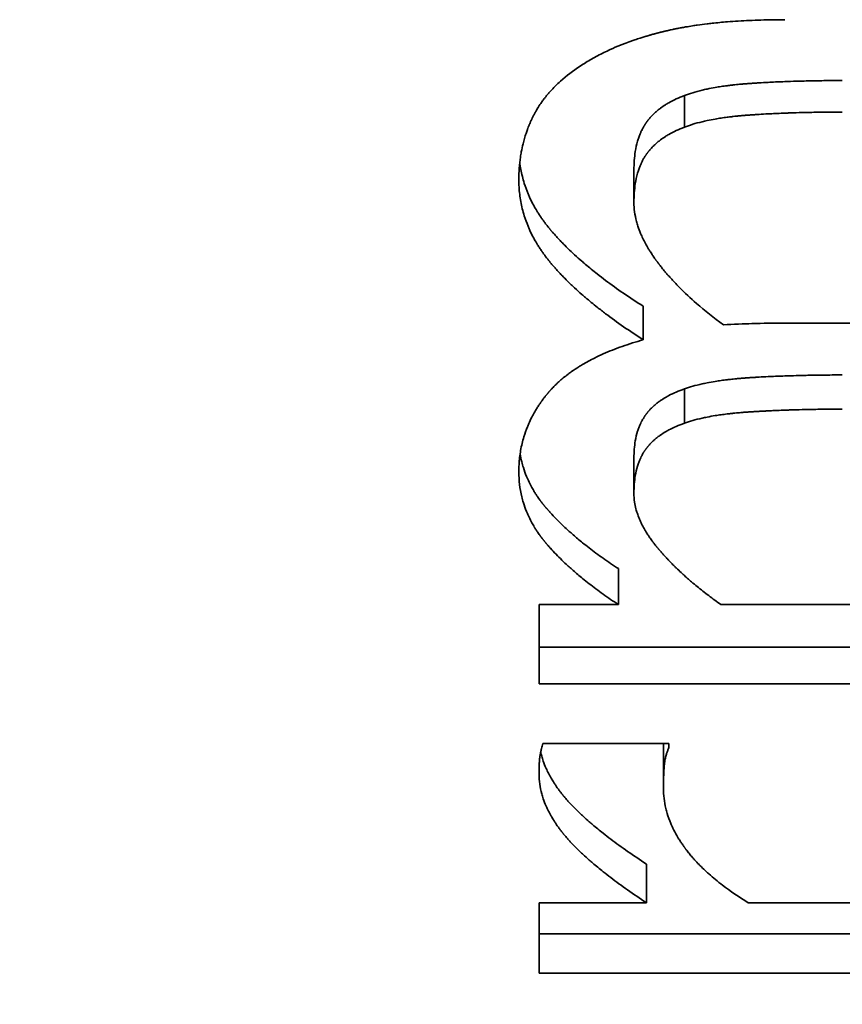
# Model space of a CAD drawing. Header units: millimetres. Extents: x 0 to 5040, y 0 to 3564.
# Tile 29 of 45: x 2758.86 to 2760.57, y 1616.6 to 1618.66. Entities that reach past the tile are written whole.
import ezdxf

# ---------------------------------------------------------------- set-up
doc = ezdxf.new("R2010")
doc.units = ezdxf.units.MM
doc.header["$LTSCALE"] = 12
doc.layers.add('Quote(ISO)', color=7, linetype='Continuous', lineweight=25, true_color=0x80ff00)
doc.layers.add('Spigoli visibili(ISO)', color=7, linetype='Continuous', lineweight=35)
doc.styles.add('Corrente-BSI', font='arial.ttf')
doc.dimstyles.new('DEFAULT-ISO', dxfattribs={"dimscale": 12, "dimtxt": 3.5, "dimasz": 2.5, "dimexe": 1, "dimexo": 1, "dimgap": 0.762, "dimtad": 1, "dimtoh": 1, "dimrnd": 1e-08, "dimtxsty": 'Corrente-BSI', "dimcen": 0.09, "dimdle": 10, "dimclrd": 7, "dimclre": 7, "dimclrt": 7, "dimazin": 2, "dimtfac": 0.571429, "dimtmove": 0, "dimatfit": 3, "dimfxl": 1, "dimtolj": 1, "dimlwd": 5, "dimlwe": 5, "dimarcsym": 0})

# ---------------------------------------------------------------- blocks, each defined once
blk = doc.blocks.new('*D16')
at = {"layer": 'Defpoints', "color": 0, "linetype": 'Continuous', "transparency": 16777216}
for p in [(2510.8587, 3323.1892), (2774.8587, 3323.1892), (2674.5368, 1412.1892)]:
    blk.add_point(p, dxfattribs=at)
at = {"layer": 'Quote(ISO)', "color": 7, "linetype": 'Continuous', "lineweight": 5, "transparency": 16777216}
for p, q in [((2762.8587, 3323.1892), (2498.8587, 3323.1892)), ((2510.8587, 1442.1892), (2510.8587, 3293.1892)), ((2662.5368, 1412.1892), (2498.8587, 1412.1892))]:
    blk.add_line(p, q, dxfattribs=at)
at = {"layer": 'Quote(ISO)', "color": 7, "linetype": 'Continuous', "transparency": 16777216}
for points in [[(2505.8587, 3293.1892), (2515.8587, 3293.1892), (2510.8587, 3323.1892)], [(2505.8587, 1442.1892), (2515.8587, 1442.1892), (2510.8587, 1412.1892)]]:
    blk.add_solid(points, dxfattribs=at)
at = {"layer": 'Quote(ISO)', "color": 7, "linetype": 'Continuous', "lineweight": 9, "transparency": 16777216, "insert": (2458.8266, 2311.0064), "char_height": 42, "attachment_point": 1, "rotation": 90, "style": 'Corrente-BSI'}
blk.add_mtext('\\A1;1911', dxfattribs=at)

msp = doc.modelspace()

# ---------------------------------------------------------------- linework, layer by layer
at = {"layer": 'Spigoli visibili(ISO)'}
for p, q in [((2760.2443, 1618.4994), (2760.2443, 1618.4334)), ((2760.139, 1618.3438), (2760.139, 1618.2764)), ((2760.1584, 1618.0602), (2760.1584, 1617.9902)), ((2760.4534, 1618.025), (2761.4421, 1618.025)), ((2760.2443, 1617.8878), (2760.2443, 1617.8162)), ((2760.139, 1617.7434), (2760.139, 1617.6705)), ((2760.1066, 1617.5132), (2760.1066, 1617.4382)), ((2759.9413, 1617.4382), (2759.9413, 1617.2732)), ((2759.9413, 1617.4382), (2760.1066, 1617.4382)), ((2760.3205, 1617.4382), (2761.4421, 1617.4382)), ((2761.4421, 1617.3497), (2759.9413, 1617.3497)), ((2761.4421, 1617.2732), (2759.9413, 1617.2732)), ((2759.9494, 1617.1483), (2760.2119, 1617.1483)), ((2760.2006, 1617.1336), (2760.2006, 1617.0551)), ((2760.2119, 1617.1401), (2760.2119, 1617.1483)), ((2760.1649, 1616.8973), (2760.1649, 1616.8166)), ((2759.9413, 1616.8166), (2759.9413, 1616.6695)), ((2759.9413, 1616.8166), (2760.1649, 1616.8166)), ((2760.3772, 1616.8166), (2761.4421, 1616.8166)), ((2761.4421, 1616.7515), (2759.9413, 1616.7515)), ((2761.4421, 1616.6695), (2759.9413, 1616.6695))]:
    msp.add_line(p, q, dxfattribs=at)
for points, knots in [([(2760.0272, 1618.561), (2760.0347, 1618.566), (2760.0505, 1618.5758), (2760.0717, 1618.5871), (2760.092, 1618.5967), (2760.106, 1618.6027), (2760.1206, 1618.6084), (2760.1305, 1618.6121), (2760.1419, 1618.6161), (2760.1497, 1618.6186), (2760.1576, 1618.6211), (2760.1629, 1618.6227), (2760.1689, 1618.6245), (2760.173, 1618.6257), (2760.1771, 1618.6269), (2760.1799, 1618.6276), (2760.1833, 1618.6286), (2760.1861, 1618.6293), (2760.1892, 1618.6301), (2760.1913, 1618.6307), (2760.1934, 1618.6312), (2760.1949, 1618.6316), (2760.1966, 1618.632), (2760.198, 1618.6324), (2760.1998, 1618.6328), (2760.2013, 1618.6332), (2760.2034, 1618.6337), (2760.2056, 1618.6342), (2760.2088, 1618.635), (2760.2118, 1618.6356), (2760.2154, 1618.6364), (2760.2184, 1618.6371), (2760.2229, 1618.638), (2760.2274, 1618.6389), (2760.2343, 1618.6403), (2760.2405, 1618.6414), (2760.25, 1618.6431), (2760.2596, 1618.6447), (2760.2744, 1618.6469), (2760.2879, 1618.6486), (2760.3087, 1618.651), (2760.3303, 1618.6531), (2760.3639, 1618.6555), (2760.403, 1618.6572), (2760.4363, 1618.6577), (2760.4534, 1618.6577)], [0, 0, 0, 0, 0.166667, 0.333333, 0.416667, 0.541667, 0.583333, 0.666667, 0.708333, 0.770833, 0.791667, 0.833333, 0.854167, 0.885417, 0.895833, 0.916667, 0.927083, 0.947917, 0.958333, 0.973958, 0.979167, 0.989583, 0.994792, 1.005208, 1.010417, 1.020833, 1.026042, 1.041667, 1.052083, 1.072917, 1.083333, 1.104167, 1.114583, 1.145833, 1.166667, 1.208333, 1.229167, 1.291667, 1.333333, 1.416667, 1.458333, 1.583333, 1.666667, 1.833333, 2, 2, 2, 2]), ([(2759.8991, 1618.3244), (2759.8991, 1618.3325), (2759.8994, 1618.3404), (2759.9, 1618.3482), (2759.9005, 1618.356), (2759.9013, 1618.3637), (2759.9024, 1618.3712), (2759.903, 1618.375), (2759.9036, 1618.3788), (2759.9043, 1618.3825), (2759.9054, 1618.3881), (2759.9066, 1618.3936), (2759.9079, 1618.3991), (2759.9084, 1618.4009), (2759.9088, 1618.4027), (2759.9093, 1618.4046), (2759.9103, 1618.4082), (2759.9113, 1618.4118), (2759.9124, 1618.4153), (2759.913, 1618.4171), (2759.9136, 1618.4189), (2759.9142, 1618.4206), (2759.915, 1618.4233), (2759.916, 1618.4259), (2759.9169, 1618.4285), (2759.9173, 1618.4294), (2759.9176, 1618.4303), (2759.9179, 1618.4311), (2759.9186, 1618.4329), (2759.9192, 1618.4346), (2759.9199, 1618.4363), (2759.9203, 1618.4372), (2759.9206, 1618.438), (2759.921, 1618.4389), (2759.9215, 1618.4402), (2759.9221, 1618.4414), (2759.9226, 1618.4427), (2759.9228, 1618.4432), (2759.923, 1618.4436), (2759.9232, 1618.444), (2759.9236, 1618.4448), (2759.9239, 1618.4457), (2759.9243, 1618.4465), (2759.9245, 1618.447), (2759.9247, 1618.4474), (2759.9249, 1618.4478), (2759.9253, 1618.4487), (2759.9257, 1618.4495), (2759.9261, 1618.4503), (2759.9263, 1618.4508), (2759.9265, 1618.4512), (2759.9267, 1618.4516), (2759.927, 1618.4522), (2759.9273, 1618.4529), (2759.9276, 1618.4535), (2759.9279, 1618.4541), (2759.9282, 1618.4547), (2759.9285, 1618.4554), (2759.9289, 1618.4562), (2759.9293, 1618.457), (2759.9297, 1618.4578), (2759.9299, 1618.4583), (2759.9302, 1618.4587), (2759.9304, 1618.4591), (2759.9308, 1618.4599), (2759.9312, 1618.4607), (2759.9317, 1618.4616), (2759.9319, 1618.462), (2759.9321, 1618.4624), (2759.9323, 1618.4628), (2759.9328, 1618.4636), (2759.9332, 1618.4644), (2759.9337, 1618.4652), (2759.9339, 1618.4657), (2759.9341, 1618.4661), (2759.9344, 1618.4665), (2759.9348, 1618.4673), (2759.9353, 1618.4681), (2759.9358, 1618.4689), (2759.936, 1618.4693), (2759.9362, 1618.4697), (2759.9365, 1618.4701), (2759.9372, 1618.4713), (2759.9379, 1618.4725), (2759.9387, 1618.4737), (2759.9391, 1618.4745), (2759.9396, 1618.4753), (2759.9402, 1618.4761), (2759.9412, 1618.4777), (2759.9422, 1618.4793), (2759.9432, 1618.4809), (2759.9438, 1618.4817), (2759.9443, 1618.4824), (2759.9448, 1618.4832), (2759.9465, 1618.4856), (2759.9481, 1618.4879), (2759.9498, 1618.4902), (2759.951, 1618.4918), (2759.9521, 1618.4933), (2759.9533, 1618.4948), (2759.9557, 1618.4978), (2759.9582, 1618.5009), (2759.9607, 1618.5038), (2759.962, 1618.5053), (2759.9633, 1618.5068), (2759.9646, 1618.5083), (2759.9712, 1618.5156), (2759.9783, 1618.5227), (2759.986, 1618.5296), (2759.9983, 1618.5406), (2760.012, 1618.5511), (2760.0272, 1618.561)], [0, 0, 0, 0, 0.166667, 0.166667, 0.166667, 0.333333, 0.333333, 0.333333, 0.416667, 0.416667, 0.416667, 0.541667, 0.541667, 0.541667, 0.583333, 0.583333, 0.583333, 0.666667, 0.666667, 0.666667, 0.708333, 0.708333, 0.708333, 0.770833, 0.770833, 0.770833, 0.791667, 0.791667, 0.791667, 0.833333, 0.833333, 0.833333, 0.854167, 0.854167, 0.854167, 0.885417, 0.885417, 0.885417, 0.895833, 0.895833, 0.895833, 0.916667, 0.916667, 0.916667, 0.927083, 0.927083, 0.927083, 0.947917, 0.947917, 0.947917, 0.958333, 0.958333, 0.958333, 0.973958, 0.973958, 0.973958, 0.989583, 0.989583, 0.989583, 1.010417, 1.010417, 1.010417, 1.020833, 1.020833, 1.020833, 1.041667, 1.041667, 1.041667, 1.052083, 1.052083, 1.052083, 1.072917, 1.072917, 1.072917, 1.083333, 1.083333, 1.083333, 1.104167, 1.104167, 1.104167, 1.114583, 1.114583, 1.114583, 1.145833, 1.145833, 1.145833, 1.166667, 1.166667, 1.166667, 1.208333, 1.208333, 1.208333, 1.229167, 1.229167, 1.229167, 1.291667, 1.291667, 1.291667, 1.333333, 1.333333, 1.333333, 1.416667, 1.416667, 1.416667, 1.458333, 1.458333, 1.458333, 1.666667, 1.666667, 1.666667, 2, 2, 2, 2]), ([(2760.5733, 1618.5308), (2760.5618, 1618.5308), (2760.5391, 1618.5307), (2760.5113, 1618.5303), (2760.4868, 1618.5297), (2760.4708, 1618.5292), (2760.4549, 1618.5287), (2760.4445, 1618.5283), (2760.4315, 1618.5277), (2760.4174, 1618.527), (2760.4048, 1618.5263), (2760.3967, 1618.5258), (2760.3939, 1618.5256), (2760.3921, 1618.5255), (2760.3902, 1618.5254), (2760.389, 1618.5253), (2760.3874, 1618.5252), (2760.3862, 1618.5251), (2760.3847, 1618.525), (2760.3834, 1618.5249), (2760.3819, 1618.5248), (2760.3807, 1618.5247), (2760.3791, 1618.5246), (2760.3779, 1618.5245), (2760.3764, 1618.5244), (2760.3752, 1618.5243), (2760.3737, 1618.5242), (2760.3725, 1618.5241), (2760.3707, 1618.524), (2760.3689, 1618.5238), (2760.3662, 1618.5236), (2760.3639, 1618.5234), (2760.3604, 1618.5231), (2760.3569, 1618.5228), (2760.3518, 1618.5223), (2760.3473, 1618.5218), (2760.3407, 1618.5211), (2760.3342, 1618.5203), (2760.3247, 1618.519), (2760.3165, 1618.5178), (2760.3047, 1618.5158), (2760.2934, 1618.5136), (2760.2775, 1618.51), (2760.2613, 1618.5056), (2760.2497, 1618.5015), (2760.2443, 1618.4994)], [0, 0, 0, 0, 0.166667, 0.333333, 0.416667, 0.541667, 0.583333, 0.666667, 0.708333, 0.791667, 0.895833, 0.916667, 0.927083, 0.942708, 0.947917, 0.958333, 0.963542, 0.973958, 0.979167, 0.989583, 0.994792, 1.005208, 1.010417, 1.020833, 1.026042, 1.036458, 1.041667, 1.052083, 1.057292, 1.072917, 1.083333, 1.104167, 1.114583, 1.145833, 1.166667, 1.208333, 1.229167, 1.291667, 1.333333, 1.416667, 1.458333, 1.583333, 1.666667, 1.833333, 2, 2, 2, 2]), ([(2760.2443, 1618.4994), (2760.2384, 1618.4972), (2760.227, 1618.4926), (2760.2141, 1618.4861), (2760.2033, 1618.4796), (2760.1966, 1618.475), (2760.1902, 1618.4701), (2760.1862, 1618.4668), (2760.1819, 1618.4629), (2760.1791, 1618.4602), (2760.1765, 1618.4575), (2760.1747, 1618.4556), (2760.1729, 1618.4535), (2760.1716, 1618.4521), (2760.1704, 1618.4506), (2760.1696, 1618.4497), (2760.1687, 1618.4484), (2760.1679, 1618.4474), (2760.167, 1618.4463), (2760.1665, 1618.4456), (2760.1659, 1618.4448), (2760.1656, 1618.4443), (2760.1651, 1618.4437), (2760.1647, 1618.4432), (2760.1643, 1618.4425), (2760.1639, 1618.442), (2760.1634, 1618.4412), (2760.1629, 1618.4405), (2760.1621, 1618.4393), (2760.1614, 1618.4382), (2760.1606, 1618.4369), (2760.16, 1618.4358), (2760.159, 1618.4341), (2760.1581, 1618.4325), (2760.1567, 1618.4299), (2760.1555, 1618.4276), (2760.1538, 1618.4241), (2760.1522, 1618.4205), (2760.15, 1618.4148), (2760.1482, 1618.4097), (2760.145, 1618.399), (2760.1405, 1618.3789), (2760.139, 1618.3578), (2760.139, 1618.3438)], [0, 0, 0, 0, 0.166667, 0.333333, 0.416667, 0.541667, 0.583333, 0.666667, 0.708333, 0.770833, 0.791667, 0.833333, 0.854167, 0.885417, 0.895833, 0.916667, 0.927083, 0.947917, 0.958333, 0.973958, 0.979167, 0.989583, 0.994792, 1.005208, 1.010417, 1.020833, 1.026042, 1.041667, 1.052083, 1.072917, 1.083333, 1.104167, 1.114583, 1.145833, 1.166667, 1.208333, 1.229167, 1.291667, 1.333333, 1.416667, 1.458333, 1.666667, 2, 2, 2, 2]), ([(2760.5733, 1618.4652), (2760.5618, 1618.4652), (2760.5391, 1618.465), (2760.5113, 1618.4646), (2760.4868, 1618.464), (2760.4708, 1618.4636), (2760.4549, 1618.463), (2760.4445, 1618.4626), (2760.4315, 1618.462), (2760.4174, 1618.4613), (2760.4048, 1618.4606), (2760.3967, 1618.4601), (2760.3939, 1618.4599), (2760.3921, 1618.4598), (2760.3902, 1618.4596), (2760.389, 1618.4596), (2760.3874, 1618.4595), (2760.3862, 1618.4594), (2760.3847, 1618.4593), (2760.3834, 1618.4592), (2760.3819, 1618.4591), (2760.3807, 1618.459), (2760.3791, 1618.4589), (2760.3779, 1618.4588), (2760.3764, 1618.4587), (2760.3752, 1618.4586), (2760.3737, 1618.4585), (2760.3725, 1618.4584), (2760.3707, 1618.4583), (2760.3689, 1618.4581), (2760.3662, 1618.4579), (2760.3639, 1618.4577), (2760.3604, 1618.4574), (2760.3569, 1618.457), (2760.3518, 1618.4565), (2760.3473, 1618.456), (2760.3407, 1618.4553), (2760.3342, 1618.4545), (2760.3247, 1618.4532), (2760.3165, 1618.452), (2760.3047, 1618.45), (2760.2934, 1618.4478), (2760.2775, 1618.4442), (2760.2613, 1618.4397), (2760.2497, 1618.4356), (2760.2443, 1618.4334)], [0, 0, 0, 0, 0.166667, 0.333333, 0.416667, 0.541667, 0.583333, 0.666667, 0.708333, 0.791667, 0.895833, 0.916667, 0.927083, 0.942708, 0.947917, 0.958333, 0.963542, 0.973958, 0.979167, 0.989583, 0.994792, 1.005208, 1.010417, 1.020833, 1.026042, 1.036458, 1.041667, 1.052083, 1.057292, 1.072917, 1.083333, 1.104167, 1.114583, 1.145833, 1.166667, 1.208333, 1.229167, 1.291667, 1.333333, 1.416667, 1.458333, 1.583333, 1.666667, 1.833333, 2, 2, 2, 2]), ([(2760.2443, 1618.4334), (2760.2384, 1618.4313), (2760.2327, 1618.4289), (2760.2273, 1618.4264), (2760.2218, 1618.424), (2760.2167, 1618.4213), (2760.2117, 1618.4185), (2760.2093, 1618.4171), (2760.2069, 1618.4156), (2760.2045, 1618.4141), (2760.201, 1618.4119), (2760.1977, 1618.4096), (2760.1945, 1618.4072), (2760.1934, 1618.4064), (2760.1924, 1618.4055), (2760.1913, 1618.4047), (2760.1892, 1618.4031), (2760.1872, 1618.4014), (2760.1853, 1618.3997), (2760.1843, 1618.3988), (2760.1833, 1618.3979), (2760.1824, 1618.397), (2760.181, 1618.3957), (2760.1796, 1618.3943), (2760.1783, 1618.393), (2760.1778, 1618.3925), (2760.1774, 1618.3921), (2760.1769, 1618.3916), (2760.176, 1618.3907), (2760.1752, 1618.3897), (2760.1743, 1618.3888), (2760.1739, 1618.3883), (2760.1735, 1618.3878), (2760.1731, 1618.3874), (2760.1724, 1618.3866), (2760.1718, 1618.3859), (2760.1712, 1618.3852), (2760.171, 1618.3849), (2760.1708, 1618.3847), (2760.1706, 1618.3845), (2760.1702, 1618.384), (2760.1698, 1618.3835), (2760.1694, 1618.383), (2760.1692, 1618.3827), (2760.169, 1618.3825), (2760.1688, 1618.3822), (2760.1685, 1618.3818), (2760.1681, 1618.3813), (2760.1677, 1618.3808), (2760.1675, 1618.3805), (2760.1673, 1618.3803), (2760.1671, 1618.38), (2760.1668, 1618.3796), (2760.1666, 1618.3792), (2760.1663, 1618.3789), (2760.166, 1618.3785), (2760.1657, 1618.3781), (2760.1655, 1618.3777), (2760.1652, 1618.3773), (2760.1649, 1618.377), (2760.1647, 1618.3766), (2760.1644, 1618.3762), (2760.1641, 1618.3758), (2760.1639, 1618.3754), (2760.1635, 1618.3749), (2760.1631, 1618.3744), (2760.1628, 1618.3738), (2760.1626, 1618.3736), (2760.1625, 1618.3733), (2760.1623, 1618.373), (2760.1619, 1618.3725), (2760.1616, 1618.372), (2760.1613, 1618.3714), (2760.1611, 1618.3712), (2760.1609, 1618.3709), (2760.1608, 1618.3706), (2760.1604, 1618.3701), (2760.1601, 1618.3695), (2760.1598, 1618.369), (2760.1596, 1618.3687), (2760.1595, 1618.3684), (2760.1593, 1618.3681), (2760.1588, 1618.3673), (2760.1584, 1618.3665), (2760.1579, 1618.3656), (2760.1576, 1618.365), (2760.1573, 1618.3645), (2760.157, 1618.3639), (2760.1564, 1618.3627), (2760.1558, 1618.3616), (2760.1552, 1618.3604), (2760.155, 1618.3598), (2760.1547, 1618.3592), (2760.1544, 1618.3586), (2760.1536, 1618.3568), (2760.1528, 1618.355), (2760.152, 1618.3531), (2760.1515, 1618.3519), (2760.151, 1618.3506), (2760.1505, 1618.3494), (2760.1496, 1618.3468), (2760.1487, 1618.3442), (2760.1478, 1618.3415), (2760.1474, 1618.3402), (2760.147, 1618.3388), (2760.1466, 1618.3375), (2760.1446, 1618.3306), (2760.1431, 1618.3234), (2760.1419, 1618.3158), (2760.1399, 1618.3037), (2760.139, 1618.2905), (2760.139, 1618.2764)], [0, 0, 0, 0, 0.166667, 0.166667, 0.166667, 0.333333, 0.333333, 0.333333, 0.416667, 0.416667, 0.416667, 0.541667, 0.541667, 0.541667, 0.583333, 0.583333, 0.583333, 0.666667, 0.666667, 0.666667, 0.708333, 0.708333, 0.708333, 0.770833, 0.770833, 0.770833, 0.791667, 0.791667, 0.791667, 0.833333, 0.833333, 0.833333, 0.854167, 0.854167, 0.854167, 0.885417, 0.885417, 0.885417, 0.895833, 0.895833, 0.895833, 0.916667, 0.916667, 0.916667, 0.927083, 0.927083, 0.927083, 0.947917, 0.947917, 0.947917, 0.958333, 0.958333, 0.958333, 0.973958, 0.973958, 0.973958, 0.989583, 0.989583, 0.989583, 1.005208, 1.005208, 1.005208, 1.020833, 1.020833, 1.020833, 1.041667, 1.041667, 1.041667, 1.052083, 1.052083, 1.052083, 1.072917, 1.072917, 1.072917, 1.083333, 1.083333, 1.083333, 1.104167, 1.104167, 1.104167, 1.114583, 1.114583, 1.114583, 1.145833, 1.145833, 1.145833, 1.166667, 1.166667, 1.166667, 1.208333, 1.208333, 1.208333, 1.229167, 1.229167, 1.229167, 1.291667, 1.291667, 1.291667, 1.333333, 1.333333, 1.333333, 1.416667, 1.416667, 1.416667, 1.458333, 1.458333, 1.458333, 1.666667, 1.666667, 1.666667, 2, 2, 2, 2]), ([(2760.1584, 1618.0602), (2760.1442, 1618.0693), (2760.1169, 1618.0873), (2760.0857, 1618.1097), (2760.0595, 1618.1298), (2760.0432, 1618.1432), (2760.0277, 1618.1564), (2760.0178, 1618.1653), (2760.006, 1618.1763), (2759.9969, 1618.1851), (2759.9894, 1618.1928), (2759.9847, 1618.1977), (2759.9816, 1618.201), (2759.9786, 1618.2043), (2759.9766, 1618.2065), (2759.9742, 1618.2092), (2759.9722, 1618.2114), (2759.9701, 1618.2138), (2759.9687, 1618.2155), (2759.9673, 1618.2171), (2759.9664, 1618.2182), (2759.9652, 1618.2195), (2759.9643, 1618.2206), (2759.9632, 1618.222), (2759.9623, 1618.2231), (2759.9609, 1618.2247), (2759.9596, 1618.2264), (2759.9577, 1618.2288), (2759.956, 1618.231), (2759.9539, 1618.2338), (2759.9522, 1618.236), (2759.9498, 1618.2393), (2759.9474, 1618.2427), (2759.9439, 1618.2477), (2759.941, 1618.2522), (2759.9367, 1618.259), (2759.9326, 1618.2659), (2759.927, 1618.2762), (2759.9224, 1618.2855), (2759.9163, 1618.2997), (2759.911, 1618.314), (2759.905, 1618.3356), (2759.9022, 1618.3503), (2759.901, 1618.3601)], [0, 0, 0, 0, 0.166667, 0.333333, 0.416667, 0.541667, 0.583333, 0.666667, 0.708333, 0.791667, 0.833333, 0.854167, 0.885417, 0.895833, 0.916667, 0.927083, 0.947917, 0.958333, 0.973958, 0.979167, 0.989583, 0.994792, 1.005208, 1.010417, 1.020833, 1.026042, 1.041667, 1.052083, 1.072917, 1.083333, 1.104167, 1.114583, 1.145833, 1.166667, 1.208333, 1.229167, 1.291667, 1.333333, 1.416667, 1.458333, 1.583333, 1.666667, 1.829533, 1.829533, 1.829533, 1.829533]), ([(2760.1584, 1617.9902), (2760.1442, 1617.9994), (2760.1169, 1618.0176), (2760.0857, 1618.0402), (2760.0595, 1618.0605), (2760.0432, 1618.0739), (2760.0277, 1618.0873), (2760.0178, 1618.0963), (2760.006, 1618.1074), (2759.9969, 1618.1163), (2759.9894, 1618.124), (2759.9847, 1618.129), (2759.9816, 1618.1323), (2759.9786, 1618.1356), (2759.9766, 1618.1378), (2759.9742, 1618.1406), (2759.9722, 1618.1428), (2759.9701, 1618.1452), (2759.9687, 1618.1469), (2759.9673, 1618.1485), (2759.9664, 1618.1496), (2759.9652, 1618.151), (2759.9643, 1618.1521), (2759.9632, 1618.1535), (2759.9623, 1618.1546), (2759.9609, 1618.1562), (2759.9596, 1618.1579), (2759.9577, 1618.1604), (2759.956, 1618.1626), (2759.9539, 1618.1654), (2759.9522, 1618.1676), (2759.9498, 1618.171), (2759.9474, 1618.1744), (2759.9439, 1618.1795), (2759.941, 1618.184), (2759.9367, 1618.1909), (2759.9326, 1618.1978), (2759.927, 1618.2082), (2759.9224, 1618.2176), (2759.9163, 1618.2319), (2759.911, 1618.2463), (2759.9049, 1618.2684), (2759.9003, 1618.2934), (2759.8991, 1618.314), (2759.8991, 1618.3244)], [0, 0, 0, 0, 0.166667, 0.333333, 0.416667, 0.541667, 0.583333, 0.666667, 0.708333, 0.791667, 0.833333, 0.854167, 0.885417, 0.895833, 0.916667, 0.927083, 0.947917, 0.958333, 0.973958, 0.979167, 0.989583, 0.994792, 1.005208, 1.010417, 1.020833, 1.026042, 1.041667, 1.052083, 1.072917, 1.083333, 1.104167, 1.114583, 1.145833, 1.166667, 1.208333, 1.229167, 1.291667, 1.333333, 1.416667, 1.458333, 1.583333, 1.666667, 1.833333, 2, 2, 2, 2]), ([(2760.139, 1618.2764), (2760.139, 1618.27), (2760.1399, 1618.2571), (2760.1432, 1618.2406), (2760.1477, 1618.2255), (2760.1515, 1618.2154), (2760.156, 1618.2051), (2760.1593, 1618.1982), (2760.1639, 1618.1895), (2760.1678, 1618.1824), (2760.1727, 1618.1745), (2760.1761, 1618.1692), (2760.1795, 1618.1643), (2760.1813, 1618.1616), (2760.1831, 1618.1591), (2760.184, 1618.1578), (2760.185, 1618.1564), (2760.1856, 1618.1555), (2760.1865, 1618.1544), (2760.1871, 1618.1535), (2760.188, 1618.1524), (2760.1886, 1618.1514), (2760.1897, 1618.1501), (2760.1907, 1618.1487), (2760.1926, 1618.1463), (2760.1947, 1618.1435), (2760.1987, 1618.1386), (2760.2031, 1618.1331), (2760.2117, 1618.1231), (2760.2216, 1618.1122), (2760.2411, 1618.0921), (2760.2727, 1618.0626), (2760.3052, 1618.0365), (2760.3254, 1618.0216)], [0, 0, 0, 0, 0.166667, 0.333333, 0.416667, 0.541667, 0.583333, 0.666667, 0.708333, 0.791667, 0.833333, 0.895833, 0.916667, 0.947917, 0.958333, 0.973958, 0.979167, 0.989583, 0.994792, 1.005208, 1.010417, 1.020833, 1.026042, 1.041667, 1.052083, 1.083333, 1.104167, 1.166667, 1.208333, 1.333333, 1.416667, 1.666667, 2, 2, 2, 2]), ([(2760.4534, 1618.025), (2760.4311, 1618.025), (2760.4073, 1618.0248), (2760.3697, 1618.0236), (2760.3452, 1618.0226), (2760.3254, 1618.0216)], [0, 0, 0, 0, 0.00669542, 0.00669542, 0.01129057, 0.01129057, 0.01129057, 0.01129057]), ([(2759.8991, 1617.7151), (2759.8991, 1617.7252), (2759.9002, 1617.7452), (2759.9045, 1617.7694), (2759.9102, 1617.7905), (2759.915, 1617.8043), (2759.9207, 1617.8178), (2759.9249, 1617.8266), (2759.9302, 1617.8365), (2759.9339, 1617.8429), (2759.9379, 1617.8493), (2759.9406, 1617.8536), (2759.9438, 1617.8583), (2759.946, 1617.8614), (2759.9483, 1617.8645), (2759.9498, 1617.8666), (2759.9515, 1617.8689), (2759.9527, 1617.8704), (2759.9539, 1617.872), (2759.9547, 1617.873), (2759.9557, 1617.8743), (2759.9566, 1617.8753), (2759.9576, 1617.8765), (2759.9584, 1617.8775), (2759.9595, 1617.8788), (2759.9603, 1617.8798), (2759.9614, 1617.8811), (2759.9622, 1617.8821), (2759.9633, 1617.8833), (2759.9642, 1617.8843), (2759.9653, 1617.8855), (2759.9662, 1617.8865), (2759.9676, 1617.888), (2759.9689, 1617.8895), (2759.971, 1617.8916), (2759.9729, 1617.8936), (2759.9758, 1617.8964), (2759.9787, 1617.8993), (2759.9833, 1617.9035), (2759.9875, 1617.9072), (2759.9939, 1617.9126), (2760.0007, 1617.9179), (2760.0113, 1617.9256), (2760.0212, 1617.9323), (2760.037, 1617.9419), (2760.0538, 1617.951), (2760.081, 1617.9638), (2760.1139, 1617.9769), (2760.1431, 1617.986), (2760.1584, 1617.9902)], [0, 0, 0, 0, 0.166667, 0.333333, 0.416667, 0.541667, 0.583333, 0.666667, 0.708333, 0.770833, 0.791667, 0.833333, 0.854167, 0.885417, 0.895833, 0.916667, 0.927083, 0.942708, 0.947917, 0.958333, 0.963542, 0.973958, 0.979167, 0.989583, 0.994792, 1.005208, 1.010417, 1.020833, 1.026042, 1.036458, 1.041667, 1.052083, 1.057292, 1.072917, 1.083333, 1.104167, 1.114583, 1.145833, 1.166667, 1.208333, 1.229167, 1.291667, 1.333333, 1.416667, 1.458333, 1.583333, 1.666667, 1.833333, 2, 2, 2, 2]), ([(2760.5733, 1617.917), (2760.5618, 1617.917), (2760.5391, 1617.9169), (2760.5113, 1617.9165), (2760.4868, 1617.916), (2760.4708, 1617.9155), (2760.4549, 1617.915), (2760.4445, 1617.9146), (2760.4315, 1617.9141), (2760.4174, 1617.9134), (2760.4048, 1617.9128), (2760.3967, 1617.9123), (2760.3939, 1617.9122), (2760.3921, 1617.9121), (2760.3902, 1617.9119), (2760.389, 1617.9119), (2760.3874, 1617.9118), (2760.3862, 1617.9117), (2760.3847, 1617.9116), (2760.3834, 1617.9115), (2760.3819, 1617.9114), (2760.3807, 1617.9114), (2760.3791, 1617.9113), (2760.3779, 1617.9112), (2760.3764, 1617.9111), (2760.3752, 1617.911), (2760.3737, 1617.9109), (2760.3725, 1617.9108), (2760.3707, 1617.9107), (2760.3689, 1617.9105), (2760.3662, 1617.9103), (2760.3639, 1617.9101), (2760.3604, 1617.9098), (2760.3569, 1617.9095), (2760.3518, 1617.9091), (2760.3473, 1617.9086), (2760.3407, 1617.9079), (2760.3342, 1617.9072), (2760.3247, 1617.906), (2760.3165, 1617.9049), (2760.3047, 1617.903), (2760.2934, 1617.901), (2760.2775, 1617.8977), (2760.2613, 1617.8936), (2760.2497, 1617.8898), (2760.2443, 1617.8878)], [0, 0, 0, 0, 0.166667, 0.333333, 0.416667, 0.541667, 0.583333, 0.666667, 0.708333, 0.791667, 0.895833, 0.916667, 0.927083, 0.942708, 0.947917, 0.958333, 0.963542, 0.973958, 0.979167, 0.989583, 0.994792, 1.005208, 1.010417, 1.020833, 1.026042, 1.036458, 1.041667, 1.052083, 1.057292, 1.072917, 1.083333, 1.104167, 1.114583, 1.145833, 1.166667, 1.208333, 1.229167, 1.291667, 1.333333, 1.416667, 1.458333, 1.583333, 1.666667, 1.833333, 2, 2, 2, 2]), ([(2760.2443, 1617.8878), (2760.2384, 1617.8858), (2760.227, 1617.8815), (2760.2141, 1617.8754), (2760.2033, 1617.8694), (2760.1966, 1617.8651), (2760.1902, 1617.8606), (2760.1862, 1617.8575), (2760.1819, 1617.8539), (2760.1791, 1617.8514), (2760.1765, 1617.8489), (2760.1747, 1617.8472), (2760.1729, 1617.8452), (2760.1716, 1617.8439), (2760.1704, 1617.8425), (2760.1696, 1617.8416), (2760.1687, 1617.8405), (2760.1679, 1617.8396), (2760.167, 1617.8385), (2760.1665, 1617.8378), (2760.1659, 1617.8371), (2760.1656, 1617.8367), (2760.1651, 1617.8361), (2760.1647, 1617.8356), (2760.1643, 1617.835), (2760.1639, 1617.8345), (2760.1634, 1617.8338), (2760.1629, 1617.8331), (2760.1621, 1617.832), (2760.1614, 1617.831), (2760.1606, 1617.8297), (2760.16, 1617.8287), (2760.159, 1617.8272), (2760.1581, 1617.8257), (2760.1567, 1617.8233), (2760.1555, 1617.8212), (2760.1538, 1617.8179), (2760.1522, 1617.8145), (2760.15, 1617.8093), (2760.1482, 1617.8045), (2760.145, 1617.7946), (2760.1405, 1617.776), (2760.139, 1617.7564), (2760.139, 1617.7434)], [0, 0, 0, 0, 0.166667, 0.333333, 0.416667, 0.541667, 0.583333, 0.666667, 0.708333, 0.770833, 0.791667, 0.833333, 0.854167, 0.885417, 0.895833, 0.916667, 0.927083, 0.947917, 0.958333, 0.973958, 0.979167, 0.989583, 0.994792, 1.005208, 1.010417, 1.020833, 1.026042, 1.041667, 1.052083, 1.072917, 1.083333, 1.104167, 1.114583, 1.145833, 1.166667, 1.208333, 1.229167, 1.291667, 1.333333, 1.416667, 1.458333, 1.666667, 2, 2, 2, 2]), ([(2760.5733, 1617.8457), (2760.5618, 1617.8457), (2760.5391, 1617.8456), (2760.5113, 1617.8452), (2760.4868, 1617.8447), (2760.4708, 1617.8442), (2760.4549, 1617.8437), (2760.4445, 1617.8433), (2760.4328, 1617.8428), (2760.4251, 1617.8425), (2760.4175, 1617.8421), (2760.4124, 1617.8418), (2760.4067, 1617.8415), (2760.403, 1617.8413), (2760.3992, 1617.8411), (2760.3967, 1617.841), (2760.3939, 1617.8408), (2760.3921, 1617.8407), (2760.3902, 1617.8406), (2760.389, 1617.8405), (2760.3874, 1617.8404), (2760.3862, 1617.8403), (2760.3847, 1617.8403), (2760.3834, 1617.8402), (2760.3819, 1617.8401), (2760.3807, 1617.84), (2760.3791, 1617.8399), (2760.3779, 1617.8398), (2760.3764, 1617.8397), (2760.3752, 1617.8396), (2760.3737, 1617.8395), (2760.3725, 1617.8394), (2760.3707, 1617.8393), (2760.3689, 1617.8392), (2760.3662, 1617.839), (2760.3639, 1617.8388), (2760.3604, 1617.8385), (2760.3569, 1617.8382), (2760.3518, 1617.8377), (2760.3473, 1617.8372), (2760.3407, 1617.8365), (2760.3342, 1617.8358), (2760.3247, 1617.8346), (2760.3165, 1617.8335), (2760.3047, 1617.8316), (2760.2934, 1617.8296), (2760.2775, 1617.8262), (2760.2613, 1617.822), (2760.2497, 1617.8182), (2760.2443, 1617.8162)], [0, 0, 0, 0, 0.166667, 0.333333, 0.416667, 0.541667, 0.583333, 0.666667, 0.708333, 0.770833, 0.791667, 0.833333, 0.854167, 0.885417, 0.895833, 0.916667, 0.927083, 0.942708, 0.947917, 0.958333, 0.963542, 0.973958, 0.979167, 0.989583, 0.994792, 1.005208, 1.010417, 1.020833, 1.026042, 1.036458, 1.041667, 1.052083, 1.057292, 1.072917, 1.083333, 1.104167, 1.114583, 1.145833, 1.166667, 1.208333, 1.229167, 1.291667, 1.333333, 1.416667, 1.458333, 1.583333, 1.666667, 1.833333, 2, 2, 2, 2]), ([(2760.2443, 1617.8162), (2760.2384, 1617.8142), (2760.2327, 1617.8121), (2760.2273, 1617.8097), (2760.2218, 1617.8074), (2760.2167, 1617.805), (2760.2117, 1617.8023), (2760.2093, 1617.801), (2760.2069, 1617.7997), (2760.2045, 1617.7983), (2760.201, 1617.7962), (2760.1977, 1617.7941), (2760.1945, 1617.7918), (2760.1934, 1617.7911), (2760.1924, 1617.7903), (2760.1913, 1617.7896), (2760.1892, 1617.788), (2760.1872, 1617.7865), (2760.1853, 1617.7849), (2760.1843, 1617.7841), (2760.1833, 1617.7832), (2760.1824, 1617.7824), (2760.181, 1617.7812), (2760.1796, 1617.7799), (2760.1783, 1617.7787), (2760.1778, 1617.7782), (2760.1774, 1617.7778), (2760.1769, 1617.7774), (2760.176, 1617.7765), (2760.1752, 1617.7756), (2760.1743, 1617.7748), (2760.1739, 1617.7743), (2760.1735, 1617.7739), (2760.1731, 1617.7734), (2760.1724, 1617.7728), (2760.1718, 1617.7721), (2760.1712, 1617.7714), (2760.171, 1617.7712), (2760.1708, 1617.771), (2760.1706, 1617.7707), (2760.1702, 1617.7703), (2760.1698, 1617.7698), (2760.1694, 1617.7694), (2760.1692, 1617.7692), (2760.169, 1617.7689), (2760.1688, 1617.7687), (2760.1685, 1617.7682), (2760.1681, 1617.7678), (2760.1677, 1617.7673), (2760.1675, 1617.7671), (2760.1673, 1617.7668), (2760.1671, 1617.7666), (2760.1668, 1617.7663), (2760.1666, 1617.7659), (2760.1663, 1617.7656), (2760.166, 1617.7652), (2760.1657, 1617.7648), (2760.1655, 1617.7645), (2760.1652, 1617.7641), (2760.1649, 1617.7638), (2760.1647, 1617.7634), (2760.1644, 1617.7631), (2760.1641, 1617.7627), (2760.1639, 1617.7623), (2760.1635, 1617.7619), (2760.1631, 1617.7614), (2760.1628, 1617.7609), (2760.1626, 1617.7606), (2760.1625, 1617.7604), (2760.1623, 1617.7601), (2760.1619, 1617.7596), (2760.1616, 1617.7592), (2760.1613, 1617.7586), (2760.1611, 1617.7584), (2760.1609, 1617.7581), (2760.1608, 1617.7579), (2760.1604, 1617.7574), (2760.1601, 1617.7569), (2760.1598, 1617.7564), (2760.1596, 1617.7561), (2760.1595, 1617.7559), (2760.1593, 1617.7556), (2760.1588, 1617.7548), (2760.1584, 1617.754), (2760.1579, 1617.7533), (2760.1576, 1617.7527), (2760.1573, 1617.7522), (2760.157, 1617.7517), (2760.1564, 1617.7506), (2760.1558, 1617.7495), (2760.1552, 1617.7484), (2760.155, 1617.7479), (2760.1547, 1617.7473), (2760.1544, 1617.7468), (2760.1536, 1617.7451), (2760.1528, 1617.7434), (2760.152, 1617.7417), (2760.1515, 1617.7405), (2760.151, 1617.7393), (2760.1505, 1617.7382), (2760.1496, 1617.7358), (2760.1487, 1617.7334), (2760.1478, 1617.7309), (2760.1474, 1617.7297), (2760.147, 1617.7284), (2760.1466, 1617.7271), (2760.1446, 1617.7208), (2760.1431, 1617.7141), (2760.1419, 1617.7071), (2760.1399, 1617.6958), (2760.139, 1617.6836), (2760.139, 1617.6705)], [0, 0, 0, 0, 0.166667, 0.166667, 0.166667, 0.333333, 0.333333, 0.333333, 0.416667, 0.416667, 0.416667, 0.541667, 0.541667, 0.541667, 0.583333, 0.583333, 0.583333, 0.666667, 0.666667, 0.666667, 0.708333, 0.708333, 0.708333, 0.770833, 0.770833, 0.770833, 0.791667, 0.791667, 0.791667, 0.833333, 0.833333, 0.833333, 0.854167, 0.854167, 0.854167, 0.885417, 0.885417, 0.885417, 0.895833, 0.895833, 0.895833, 0.916667, 0.916667, 0.916667, 0.927083, 0.927083, 0.927083, 0.947917, 0.947917, 0.947917, 0.958333, 0.958333, 0.958333, 0.973958, 0.973958, 0.973958, 0.989583, 0.989583, 0.989583, 1.005208, 1.005208, 1.005208, 1.020833, 1.020833, 1.020833, 1.041667, 1.041667, 1.041667, 1.052083, 1.052083, 1.052083, 1.072917, 1.072917, 1.072917, 1.083333, 1.083333, 1.083333, 1.104167, 1.104167, 1.104167, 1.114583, 1.114583, 1.114583, 1.145833, 1.145833, 1.145833, 1.166667, 1.166667, 1.166667, 1.208333, 1.208333, 1.208333, 1.229167, 1.229167, 1.229167, 1.291667, 1.291667, 1.291667, 1.333333, 1.333333, 1.333333, 1.416667, 1.416667, 1.416667, 1.458333, 1.458333, 1.458333, 1.666667, 1.666667, 1.666667, 2, 2, 2, 2]), ([(2760.1066, 1617.5132), (2760.0956, 1617.5204), (2760.0744, 1617.5348), (2760.0501, 1617.5528), (2760.0295, 1617.569), (2760.0166, 1617.5799), (2760.0023, 1617.5925), (2759.9857, 1617.6078), (2759.9717, 1617.6223), (2759.9632, 1617.6317), (2759.9614, 1617.6338), (2759.9602, 1617.6351), (2759.959, 1617.6365), (2759.9582, 1617.6374), (2759.9572, 1617.6385), (2759.9565, 1617.6394), (2759.9555, 1617.6405), (2759.9547, 1617.6414), (2759.9538, 1617.6426), (2759.953, 1617.6435), (2759.9521, 1617.6446), (2759.9514, 1617.6455), (2759.9504, 1617.6466), (2759.9497, 1617.6476), (2759.9488, 1617.6487), (2759.9481, 1617.6496), (2759.947, 1617.651), (2759.946, 1617.6523), (2759.9444, 1617.6544), (2759.943, 1617.6563), (2759.941, 1617.659), (2759.939, 1617.6618), (2759.9362, 1617.666), (2759.9337, 1617.6698), (2759.9302, 1617.6755), (2759.9268, 1617.6812), (2759.9222, 1617.6899), (2759.9184, 1617.6977), (2759.9133, 1617.7096), (2759.909, 1617.7217), (2759.9047, 1617.7374), (2759.9027, 1617.7472), (2759.9018, 1617.7528)], [0, 0, 0, 0, 0.166667, 0.333333, 0.416667, 0.541667, 0.583333, 0.708333, 0.895833, 0.916667, 0.927083, 0.942708, 0.947917, 0.958333, 0.963542, 0.973958, 0.979167, 0.989583, 0.994792, 1.005208, 1.010417, 1.020833, 1.026042, 1.036458, 1.041667, 1.052083, 1.057292, 1.072917, 1.083333, 1.104167, 1.114583, 1.145833, 1.166667, 1.208333, 1.229167, 1.291667, 1.333333, 1.416667, 1.458333, 1.583333, 1.666667, 1.777185, 1.777185, 1.777185, 1.777185]), ([(2760.1066, 1617.4382), (2760.0956, 1617.4455), (2760.0744, 1617.46), (2760.0501, 1617.4782), (2760.0295, 1617.4946), (2760.0166, 1617.5055), (2760.0023, 1617.5182), (2759.9857, 1617.5337), (2759.9717, 1617.5483), (2759.9632, 1617.5578), (2759.9614, 1617.5599), (2759.9602, 1617.5612), (2759.959, 1617.5626), (2759.9582, 1617.5635), (2759.9572, 1617.5646), (2759.9565, 1617.5656), (2759.9555, 1617.5667), (2759.9547, 1617.5676), (2759.9538, 1617.5687), (2759.953, 1617.5697), (2759.9521, 1617.5708), (2759.9514, 1617.5717), (2759.9504, 1617.5729), (2759.9497, 1617.5738), (2759.9488, 1617.5749), (2759.9481, 1617.5758), (2759.947, 1617.5772), (2759.946, 1617.5786), (2759.9444, 1617.5807), (2759.943, 1617.5826), (2759.941, 1617.5854), (2759.939, 1617.5882), (2759.9362, 1617.5924), (2759.9337, 1617.5962), (2759.9302, 1617.6019), (2759.9268, 1617.6077), (2759.9222, 1617.6165), (2759.9184, 1617.6244), (2759.9133, 1617.6364), (2759.909, 1617.6486), (2759.9039, 1617.6673), (2759.9001, 1617.6885), (2759.8991, 1617.7061), (2759.8991, 1617.7151)], [0, 0, 0, 0, 0.166667, 0.333333, 0.416667, 0.541667, 0.583333, 0.708333, 0.895833, 0.916667, 0.927083, 0.942708, 0.947917, 0.958333, 0.963542, 0.973958, 0.979167, 0.989583, 0.994792, 1.005208, 1.010417, 1.020833, 1.026042, 1.036458, 1.041667, 1.052083, 1.057292, 1.072917, 1.083333, 1.104167, 1.114583, 1.145833, 1.166667, 1.208333, 1.229167, 1.291667, 1.333333, 1.416667, 1.458333, 1.583333, 1.666667, 1.833333, 2, 2, 2, 2]), ([(2760.139, 1617.6705), (2760.139, 1617.6644), (2760.1398, 1617.6535), (2760.1424, 1617.6409), (2760.1451, 1617.6314), (2760.1472, 1617.625), (2760.1503, 1617.617), (2760.1531, 1617.6105), (2760.1571, 1617.6024), (2760.1607, 1617.5959), (2760.1651, 1617.5885), (2760.1682, 1617.5836), (2760.1721, 1617.5778), (2760.1756, 1617.5728), (2760.1793, 1617.5679), (2760.1816, 1617.5649), (2760.183, 1617.5631), (2760.184, 1617.5618), (2760.185, 1617.5605), (2760.1857, 1617.5597), (2760.1866, 1617.5587), (2760.1872, 1617.5578), (2760.1881, 1617.5568), (2760.1888, 1617.5559), (2760.1897, 1617.5549), (2760.1904, 1617.554), (2760.1913, 1617.553), (2760.192, 1617.5521), (2760.1931, 1617.5509), (2760.1942, 1617.5496), (2760.1958, 1617.5477), (2760.1973, 1617.5461), (2760.1991, 1617.544), (2760.2006, 1617.5423), (2760.2029, 1617.5398), (2760.2051, 1617.5373), (2760.2086, 1617.5336), (2760.2117, 1617.5303), (2760.2165, 1617.5253), (2760.2214, 1617.5204), (2760.2289, 1617.513), (2760.2357, 1617.5065), (2760.2463, 1617.4967), (2760.2573, 1617.4871), (2760.2745, 1617.4727), (2760.2946, 1617.4569), (2760.3117, 1617.4444), (2760.3205, 1617.4382)], [0, 0, 0, 0, 0.166667, 0.291667, 0.333333, 0.416667, 0.458333, 0.541667, 0.583333, 0.666667, 0.708333, 0.770833, 0.791667, 0.854167, 0.895833, 0.916667, 0.927083, 0.942708, 0.947917, 0.958333, 0.963542, 0.973958, 0.979167, 0.989583, 0.994792, 1.005208, 1.010417, 1.020833, 1.026042, 1.041667, 1.052083, 1.072917, 1.083333, 1.104167, 1.114583, 1.145833, 1.166667, 1.208333, 1.229167, 1.291667, 1.333333, 1.416667, 1.458333, 1.583333, 1.666667, 1.833333, 2, 2, 2, 2]), ([(2759.9413, 1617.0843), (2759.9413, 1617.087), (2759.9413, 1617.0921), (2759.9414, 1617.098), (2759.9416, 1617.103), (2759.9417, 1617.1061), (2759.9418, 1617.109), (2759.9419, 1617.1108), (2759.9421, 1617.113), (2759.9422, 1617.1147), (2759.9424, 1617.1165), (2759.9425, 1617.1177), (2759.9426, 1617.1187), (2759.9427, 1617.1193), (2759.9428, 1617.1197), (2759.9428, 1617.12), (2759.9428, 1617.1203), (2759.9428, 1617.1204), (2759.9429, 1617.1207), (2759.9429, 1617.1208), (2759.9429, 1617.121), (2759.9429, 1617.1212), (2759.943, 1617.1215), (2759.943, 1617.1217), (2759.9431, 1617.1222), (2759.9432, 1617.1227), (2759.9433, 1617.1235), (2759.9434, 1617.1242), (2759.9435, 1617.1251), (2759.9437, 1617.1258), (2759.9439, 1617.1269), (2759.9441, 1617.1279), (2759.9444, 1617.1296), (2759.9447, 1617.1311), (2759.9452, 1617.1333), (2759.9458, 1617.1356), (2759.9467, 1617.1392), (2759.9478, 1617.1432), (2759.9488, 1617.1465), (2759.9494, 1617.1483)], [0, 0, 0, 0, 0.166667, 0.333333, 0.416667, 0.541667, 0.583333, 0.666667, 0.708333, 0.791667, 0.833333, 0.895833, 0.916667, 0.947917, 0.958333, 0.973958, 0.979167, 0.989583, 0.994792, 1.005208, 1.010417, 1.020833, 1.026042, 1.041667, 1.052083, 1.083333, 1.104167, 1.145833, 1.166667, 1.208333, 1.229167, 1.291667, 1.333333, 1.416667, 1.458333, 1.583333, 1.666667, 1.833333, 2, 2, 2, 2]), ([(2760.1649, 1616.8973), (2760.1512, 1616.9063), (2760.1252, 1616.9239), (2760.0961, 1616.945), (2760.0721, 1616.9635), (2760.0574, 1616.9755), (2760.0437, 1616.9873), (2760.0351, 1616.995), (2760.026, 1617.0035), (2760.0202, 1617.0091), (2760.0147, 1617.0146), (2760.0111, 1617.0182), (2760.0068, 1617.0228), (2760.0035, 1617.0263), (2760, 1617.0303), (2759.9977, 1617.033), (2759.9956, 1617.0354), (2759.9945, 1617.0367), (2759.9934, 1617.038), (2759.9927, 1617.0389), (2759.9918, 1617.0399), (2759.9912, 1617.0408), (2759.9903, 1617.0419), (2759.9896, 1617.0427), (2759.9886, 1617.044), (2759.9876, 1617.0453), (2759.9861, 1617.0473), (2759.9848, 1617.049), (2759.9832, 1617.0511), (2759.9819, 1617.0528), (2759.98, 1617.0554), (2759.9782, 1617.058), (2759.9756, 1617.0619), (2759.9733, 1617.0653), (2759.97, 1617.0704), (2759.9669, 1617.0756), (2759.9626, 1617.0832), (2759.9591, 1617.09), (2759.9544, 1617.1002), (2759.9504, 1617.1104), (2759.9469, 1617.1218), (2759.9453, 1617.1281), (2759.9447, 1617.131)], [0, 0, 0, 0, 0.166667, 0.333333, 0.416667, 0.541667, 0.583333, 0.666667, 0.708333, 0.770833, 0.791667, 0.833333, 0.854167, 0.895833, 0.916667, 0.947917, 0.958333, 0.973958, 0.979167, 0.989583, 0.994792, 1.005208, 1.010417, 1.020833, 1.026042, 1.041667, 1.052083, 1.072917, 1.083333, 1.104167, 1.114583, 1.145833, 1.166667, 1.208333, 1.229167, 1.291667, 1.333333, 1.416667, 1.458333, 1.583333, 1.666667, 1.738649, 1.738649, 1.738649, 1.738649]), ([(2760.2007, 1617.1483), (2760.2007, 1617.1463), (2760.2006, 1617.1415), (2760.2006, 1617.1365), (2760.2006, 1617.1336)], [1.7158491, 1.7158491, 1.7158491, 1.7158491, 1.8333333, 2, 2, 2, 2]), ([(2760.2119, 1617.1401), (2760.211, 1617.138), (2760.2093, 1617.1339), (2760.2075, 1617.1287), (2760.2061, 1617.124), (2760.2053, 1617.1209), (2760.2044, 1617.1171), (2760.2034, 1617.1123), (2760.2028, 1617.1078), (2760.2025, 1617.1048), (2760.2024, 1617.1044), (2760.2024, 1617.104), (2760.2023, 1617.1037), (2760.2023, 1617.1033), (2760.2023, 1617.1031), (2760.2023, 1617.1027), (2760.2022, 1617.1025), (2760.2022, 1617.1021), (2760.2022, 1617.1018), (2760.2022, 1617.1015), (2760.2021, 1617.1012), (2760.2021, 1617.1009), (2760.2021, 1617.1006), (2760.2021, 1617.1002), (2760.202, 1617.1), (2760.202, 1617.0995), (2760.202, 1617.0991), (2760.2019, 1617.0985), (2760.2019, 1617.0979), (2760.2018, 1617.0971), (2760.2018, 1617.0962), (2760.2017, 1617.0949), (2760.2016, 1617.0937), (2760.2015, 1617.0919), (2760.2014, 1617.0901), (2760.2013, 1617.0874), (2760.2012, 1617.0849), (2760.201, 1617.081), (2760.2009, 1617.0771), (2760.2007, 1617.071), (2760.2006, 1617.064), (2760.2006, 1617.0581), (2760.2006, 1617.0551)], [0, 0, 0, 0, 0.166667, 0.333333, 0.416667, 0.541667, 0.583333, 0.708333, 0.916667, 0.927083, 0.942708, 0.947917, 0.958333, 0.963542, 0.973958, 0.979167, 0.989583, 0.994792, 1.005208, 1.010417, 1.020833, 1.026042, 1.036458, 1.041667, 1.052083, 1.057292, 1.072917, 1.083333, 1.104167, 1.114583, 1.145833, 1.166667, 1.208333, 1.229167, 1.291667, 1.333333, 1.416667, 1.458333, 1.583333, 1.666667, 1.833333, 2, 2, 2, 2]), ([(2760.1649, 1616.8166), (2760.1512, 1616.8257), (2760.1252, 1616.8434), (2760.0961, 1616.8648), (2760.0721, 1616.8835), (2760.0574, 1616.8956), (2760.0437, 1616.9074), (2760.0351, 1616.9152), (2760.026, 1616.9238), (2760.0202, 1616.9294), (2760.0147, 1616.935), (2760.0111, 1616.9387), (2760.0068, 1616.9432), (2760.0035, 1616.9469), (2760, 1616.9509), (2759.9977, 1616.9536), (2759.9956, 1616.956), (2759.9945, 1616.9573), (2759.9934, 1616.9586), (2759.9927, 1616.9595), (2759.9918, 1616.9606), (2759.9912, 1616.9614), (2759.9903, 1616.9625), (2759.9896, 1616.9634), (2759.9886, 1616.9647), (2759.9876, 1616.966), (2759.9861, 1616.968), (2759.9848, 1616.9697), (2759.9832, 1616.9719), (2759.9819, 1616.9736), (2759.98, 1616.9762), (2759.9782, 1616.9788), (2759.9756, 1616.9827), (2759.9733, 1616.9862), (2759.97, 1616.9913), (2759.9669, 1616.9965), (2759.9626, 1617.0043), (2759.9591, 1617.0112), (2759.9544, 1617.0215), (2759.9504, 1617.0317), (2759.9457, 1617.0471), (2759.9422, 1617.064), (2759.9413, 1617.0775), (2759.9413, 1617.0843)], [0, 0, 0, 0, 0.166667, 0.333333, 0.416667, 0.541667, 0.583333, 0.666667, 0.708333, 0.770833, 0.791667, 0.833333, 0.854167, 0.895833, 0.916667, 0.947917, 0.958333, 0.973958, 0.979167, 0.989583, 0.994792, 1.005208, 1.010417, 1.020833, 1.026042, 1.041667, 1.052083, 1.072917, 1.083333, 1.104167, 1.114583, 1.145833, 1.166667, 1.208333, 1.229167, 1.291667, 1.333333, 1.416667, 1.458333, 1.583333, 1.666667, 1.833333, 2, 2, 2, 2]), ([(2760.2006, 1617.0551), (2760.2006, 1617.048), (2760.2014, 1617.034), (2760.2045, 1617.0166), (2760.2091, 1616.9993), (2760.2141, 1616.9855), (2760.2211, 1616.9701), (2760.2265, 1616.9599), (2760.232, 1616.9505), (2760.2352, 1616.9454), (2760.2383, 1616.9407), (2760.24, 1616.9382), (2760.2417, 1616.9359), (2760.2426, 1616.9346), (2760.2435, 1616.9333), (2760.2441, 1616.9325), (2760.2448, 1616.9314), (2760.2455, 1616.9306), (2760.2462, 1616.9295), (2760.2469, 1616.9287), (2760.2478, 1616.9274), (2760.2488, 1616.9262), (2760.2506, 1616.9239), (2760.2525, 1616.9214), (2760.2562, 1616.9168), (2760.2604, 1616.9118), (2760.267, 1616.9043), (2760.2732, 1616.8978), (2760.2812, 1616.8897), (2760.288, 1616.8832), (2760.302, 1616.8704), (2760.3288, 1616.8483), (2760.3578, 1616.8286), (2760.3772, 1616.8166)], [0, 0, 0, 0, 0.166667, 0.333333, 0.416667, 0.583333, 0.666667, 0.791667, 0.833333, 0.895833, 0.916667, 0.947917, 0.958333, 0.973958, 0.979167, 0.989583, 0.994792, 1.005208, 1.010417, 1.020833, 1.026042, 1.041667, 1.052083, 1.083333, 1.104167, 1.166667, 1.208333, 1.291667, 1.333333, 1.416667, 1.458333, 1.666667, 2, 2, 2, 2])]:
    msp.add_open_spline(points, degree=3, knots=knots, dxfattribs=at)

# ---------------------------------------------------------------- dimensions: what is measured, and where the dimension line sits
at = {"layer": 'Quote(ISO)', "color": 7, "linetype": 'Continuous', "lineweight": 9}
dim = msp.add_linear_dim(base=(2510.8587, 3323.1892), p1=(2674.5368, 1412.1892), p2=(2774.8587, 3323.1892), angle=270, dimstyle='DEFAULT-ISO', override={"dimgap": 0.762, "dimtoh": 0, "dimdec": 2, "dimtol": 0, "dimlim": 0, "dimtp": 0, "dimtm": 0, "dimtdec": 2, "dimtofl": 0, "dimatfit": 1}, dxfattribs=at)
dim.commit()
dim.dimension.update_dxf_attribs({"geometry": '*D16', "text_midpoint": (2510.8587, 2367.6892), "dimtype": 160})

doc.saveas('drawing.dxf')
